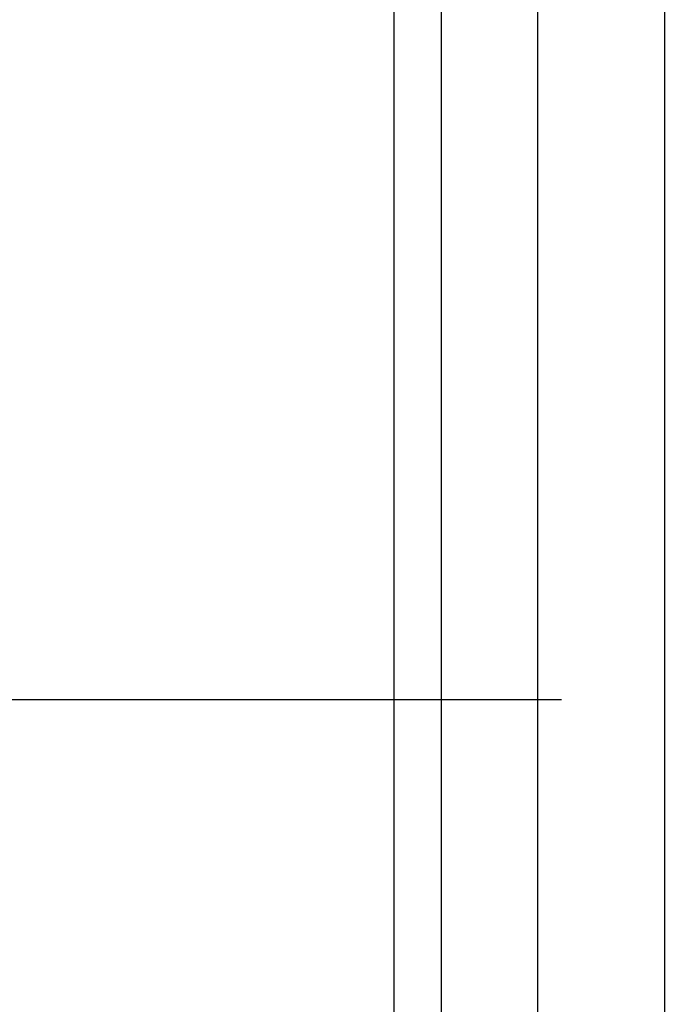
# Model space of a CAD drawing. Header units: inches. Extents: x 0 to 34, y 0 to 22.
# Tile 25 of 54: x 15.651 to 15.925, y 9.392 to 9.803. Entities that reach past the tile are written whole.
import ezdxf

# ---------------------------------------------------------------- set-up
doc = ezdxf.new("R2010")
doc.units = ezdxf.units.IN
doc.header["$LTSCALE"] = 1.87
doc.header["$MEASUREMENT"] = 0
doc.layers.get('0').update_dxf_attribs({"linetype": 'CONTINUOUS'})
doc.layers.add('DIMENSIONS', color=7, linetype='CONTINUOUS')
doc.styles.get("Standard").update_dxf_attribs({"font": 'txt', "width": 0.8})
doc.dimstyles.new('DIMSTYLE_1', dxfattribs={"dimtxt": 0.125, "dimasz": 0.18, "dimexe": 0.18, "dimexo": 0.0625, "dimgap": 0.09, "dimtad": 0, "dimtih": 1, "dimtoh": 1, "dimdec": 3, "dimlfac": 0.5, "dimzin": 4, "dimdsep": 46, "dimtxsty": 'STANDARD', "dimblk": '_FILLED', "dimblk1": '_FILLED', "dimblk2": '_FILLED', "dimcen": 0.09, "dimadec": 0, "dimazin": 0, "dimtp": 0.01, "dimtm": 0.01, "dimtfac": 1, "dimtdec": 3, "dimtofl": 0, "dimtmove": 0, "dimatfit": 3, "dimldrblk": '_FILLED', "dimfxl": 1, "dimtolj": 1, "dimtzin": 4, "dimarcsym": 0})

# ---------------------------------------------------------------- blocks, each defined once
blk = doc.blocks.new('*D5')
at = {"layer": 'DIMENSIONS', "color": 2, "linetype": 'CONTINUOUS'}
blk.add_line((15.87662, 9.5193), (14.58582, 9.5193), dxfattribs=at)
at = {"layer": 'DIMENSIONS', "color": 2, "linetype": 'CONTINUOUS', "width": 0.8}
for s, p in [('[', (13.82332, 9.4568)), (']', (14.42332, 9.4568)), ('2.963', (13.19832, 9.4568)), ('75.26', (13.92332, 9.4568))]:
    blk.add_text(s, height=0.125, dxfattribs=at).set_placement(p)
blk = doc.blocks.new('_FILLED')
at = {"color": 0, "linetype": 'BYBLOCK'}
blk.add_solid([(0, 0), (-1, 0.1736), (-1, -0.1736)], dxfattribs=at)
blk = doc.blocks.new('*D8')
at = {"layer": 'DIMENSIONS', "color": 2, "linetype": 'CONTINUOUS'}
blk.add_line((16.06362, 7.0193), (14.58582, 7.0193), dxfattribs=at)
at = {"layer": 'DIMENSIONS', "color": 2, "linetype": 'CONTINUOUS', "width": 0.8}
for s, p in [('[', (13.72332, 6.9568)), (']', (14.42332, 6.9568)), ('4.213', (13.09832, 6.9568)), ('107.01', (13.82332, 6.9568))]:
    blk.add_text(s, height=0.125, dxfattribs=at).set_placement(p)

msp = doc.modelspace()

# ---------------------------------------------------------------- linework, layer by layer
at = {"color": 7, "linetype": 'CONTINUOUS'}
for p, q in [((15.80662, 9.96785), (15.80662, 9.07075)), ((15.82649, 9.07155), (15.82649, 9.96899)), ((15.86649, 9.96893), (15.86649, 9.07149)), ((15.91949, 9.96892), (15.91949, 9.07148))]:
    msp.add_line(p, q, dxfattribs=at)

# ---------------------------------------------------------------- dimensions: what is measured, and where the dimension line sits
at = {"layer": 'DIMENSIONS', "color": 2, "linetype": 'CONTINUOUS'}
for feature_location, offset, origin, picture, middle in [((16.06362, 7.0193), (-1.4778, 0), (16.12612, 15.4453), '*D8', (13.81082, 7.0193)), ((15.87662, 9.5193), (-1.2908, 0), (15.93912, 15.4453), '*D5', (13.86082, 9.5193))]:
    dim = msp.add_ordinate_dim(feature_location=feature_location, offset=offset, dtype=0, origin=origin, dimstyle='DIMSTYLE_1', dxfattribs=at)
    dim.commit()
    dim.dimension.update_dxf_attribs({"geometry": picture, "text_midpoint": middle})

doc.saveas('drawing.dxf')
